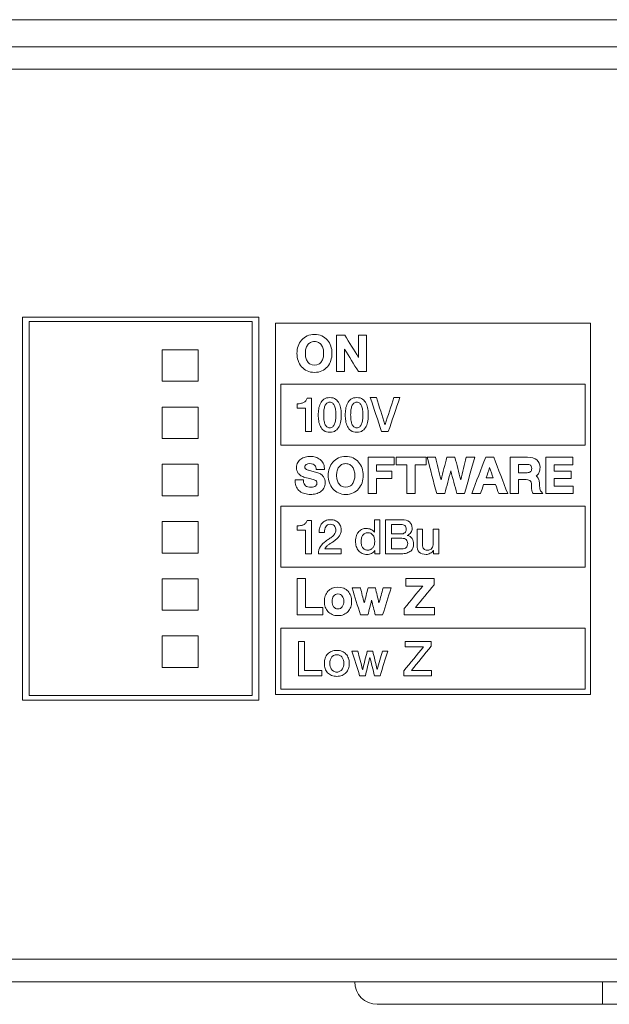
# Model space of a CAD drawing. Header units: millimetres. Extents: x 0 to 2122, y 0 to 1639.
# Tile 49 of 75: x 1767 to 1793, y 778 to 822. Entities that reach past the tile are written whole.
import ezdxf

# ---------------------------------------------------------------- set-up
doc = ezdxf.new("R2010")
doc.units = ezdxf.units.MM
doc.layers.add('1', color=7, linetype='Continuous', true_color=0xffffff)
doc.layers.add('2', color=7, linetype='Continuous', true_color=0xffffff)

msp = doc.modelspace()

# ---------------------------------------------------------------- linework, layer by layer
at = {"layer": '1', "color": 7, "linetype": 'Continuous', "lineweight": 13}
for p, q in [((1957.591, 821.87), (1542.591, 821.87)), ((1957.591, 820.67), (1542.591, 820.67)), ((1957.991, 819.67), (1542.191, 819.67)), ((1766.841, 791.67), (1766.841, 808.67)), ((1766.841, 808.67), (1777.341, 808.67)), ((1767.141, 791.87), (1767.141, 808.47)), ((1767.141, 808.47), (1777.041, 808.47)), ((1777.041, 808.47), (1777.041, 791.87)), ((1777.341, 808.67), (1777.341, 791.67)), ((1773.041, 805.82), (1773.041, 807.22)), ((1773.041, 807.22), (1774.641, 807.22)), ((1774.641, 807.22), (1774.641, 805.82)), ((1774.641, 805.82), (1773.041, 805.82)), ((1773.041, 803.28), (1773.041, 804.68)), ((1773.041, 804.68), (1774.641, 804.68)), ((1774.641, 804.68), (1774.641, 803.28)), ((1774.641, 803.28), (1773.041, 803.28)), ((1773.041, 802.14), (1774.641, 802.14)), ((1773.041, 800.74), (1773.041, 802.14)), ((1774.641, 802.14), (1774.641, 800.74)), ((1774.641, 800.74), (1773.041, 800.74)), ((1773.041, 798.2), (1773.041, 799.6)), ((1773.041, 799.6), (1774.641, 799.6)), ((1774.641, 799.6), (1774.641, 798.2)), ((1774.641, 798.2), (1773.041, 798.2)), ((1773.041, 797.06), (1774.641, 797.06)), ((1773.041, 795.66), (1773.041, 797.06)), ((1774.641, 797.06), (1774.641, 795.66)), ((1774.641, 795.66), (1773.041, 795.66)), ((1773.041, 793.12), (1773.041, 794.52)), ((1773.041, 794.52), (1774.641, 794.52)), ((1774.641, 794.52), (1774.641, 793.12)), ((1774.641, 793.12), (1773.041, 793.12)), ((1777.041, 791.87), (1767.141, 791.87)), ((1777.341, 791.67), (1766.841, 791.67)), ((1957.991, 780.17), (1542.191, 780.17)), ((1542.191, 779.17), (1957.991, 779.17)), ((1792.591, 779.17), (1792.591, 778.17)), ((1792.591, 778.17), (1782.591, 778.17)), ((1957.991, 778.17), (1792.591, 778.17))]:
    msp.add_line(p, q, dxfattribs=at)
msp.add_arc((1782.591, 779.17), 1, 180, 270, dxfattribs=at)
at = {"layer": '2', "color": 7, "linetype": 'Continuous', "lineweight": 13}
for points in [[(1792.052, 808.403), (1787.395, 808.403), (1782.737, 808.403), (1778.08, 808.403)], [(1778.08, 808.403), (1778.08, 802.909), (1778.08, 797.415), (1778.08, 791.922)], [(1792.052, 791.922), (1792.052, 797.415), (1792.052, 802.909), (1792.052, 808.403)], [(1779.479, 807.837), (1779.672, 807.928), (1779.939, 807.928), (1780.132, 807.837)], [(1780.132, 807.837), (1780.228, 807.792), (1780.31, 807.729), (1780.377, 807.652)], [(1780.377, 807.652), (1780.443, 807.575), (1780.495, 807.485), (1780.53, 807.383)], [(1780.786, 807.87), (1780.907, 807.87), (1781.028, 807.87), (1781.148, 807.87)], [(1780.786, 806.252), (1780.786, 806.791), (1780.786, 807.33), (1780.786, 807.87)], [(1781.148, 807.87), (1781.352, 807.54), (1781.556, 807.211), (1781.76, 806.882)], [(1781.76, 806.882), (1781.76, 807.211), (1781.76, 807.54), (1781.76, 807.87)], [(1781.76, 807.87), (1781.879, 807.87), (1781.999, 807.87), (1782.118, 807.87)], [(1782.118, 807.87), (1782.118, 807.33), (1782.118, 806.791), (1782.118, 806.252)], [(1779.498, 807.428), (1779.465, 807.379), (1779.44, 807.322), (1779.424, 807.26)], [(1779.623, 807.542), (1779.571, 807.513), (1779.53, 807.476), (1779.498, 807.428)], [(1780.113, 807.428), (1780.08, 807.476), (1780.04, 807.513), (1779.988, 807.542)], [(1780.187, 807.26), (1780.171, 807.322), (1780.146, 807.379), (1780.113, 807.428)], [(1781.756, 806.252), (1781.552, 806.582), (1781.348, 806.911), (1781.144, 807.241)], [(1781.144, 807.241), (1781.144, 806.911), (1781.144, 806.582), (1781.144, 806.252)], [(1780.53, 806.737), (1780.495, 806.635), (1780.443, 806.545), (1780.377, 806.468)], [(1779.498, 806.694), (1779.53, 806.646), (1779.571, 806.609), (1779.623, 806.58)], [(1779.623, 806.58), (1779.723, 806.524), (1779.887, 806.524), (1779.988, 806.58)], [(1780.377, 806.468), (1780.31, 806.39), (1780.227, 806.328), (1780.131, 806.284)], [(1781.144, 806.252), (1781.025, 806.252), (1780.906, 806.252), (1780.786, 806.252)], [(1782.118, 806.252), (1781.997, 806.252), (1781.877, 806.252), (1781.756, 806.252)], [(1778.312, 802.987), (1778.312, 803.89), (1778.312, 804.792), (1778.312, 805.695)], [(1778.312, 805.695), (1782.815, 805.695), (1787.318, 805.695), (1791.821, 805.695)], [(1791.821, 805.695), (1791.821, 804.792), (1791.821, 803.89), (1791.821, 802.987)], [(1779.474, 805.069), (1779.474, 805.069), (1779.671, 805.069), (1779.671, 805.069)], [(1779.671, 805.069), (1779.671, 805.069), (1779.671, 803.587), (1779.671, 803.587)], [(1782.281, 805.099), (1782.373, 805.099), (1782.465, 805.099), (1782.556, 805.099)], [(1782.785, 803.587), (1782.617, 804.091), (1782.449, 804.595), (1782.281, 805.099)], [(1782.556, 805.099), (1782.683, 804.7), (1782.809, 804.302), (1782.935, 803.903)], [(1782.939, 803.903), (1783.07, 804.302), (1783.2, 804.7), (1783.331, 805.099)], [(1783.595, 805.099), (1783.423, 804.595), (1783.251, 804.091), (1783.079, 803.587)], [(1783.331, 805.099), (1783.419, 805.099), (1783.507, 805.099), (1783.595, 805.099)], [(1779.043, 804.633), (1779.043, 804.633), (1779.043, 804.824), (1779.043, 804.824)], [(1779.407, 804.633), (1779.407, 804.633), (1779.043, 804.633), (1779.043, 804.633)], [(1779.407, 803.587), (1779.407, 803.588), (1779.407, 804.633), (1779.407, 804.633)], [(1782.935, 803.903), (1782.937, 803.903), (1782.938, 803.903), (1782.939, 803.903)], [(1779.671, 803.587), (1779.671, 803.587), (1779.407, 803.587), (1779.407, 803.587)], [(1783.079, 803.587), (1782.981, 803.587), (1782.883, 803.587), (1782.785, 803.587)], [(1791.821, 802.987), (1787.318, 802.987), (1782.815, 802.987), (1778.312, 802.987)], [(1779.059, 802.216), (1779.094, 802.278), (1779.142, 802.331), (1779.201, 802.371)], [(1779.201, 802.371), (1779.257, 802.412), (1779.323, 802.442), (1779.395, 802.461)], [(1779.395, 802.461), (1779.549, 802.502), (1779.71, 802.497), (1779.848, 802.457)], [(1779.848, 802.457), (1779.924, 802.434), (1779.992, 802.4), (1780.05, 802.356)], [(1780.05, 802.356), (1780.109, 802.31), (1780.156, 802.253), (1780.19, 802.187)], [(1780.619, 802.236), (1780.687, 802.313), (1780.769, 802.375), (1780.865, 802.421)], [(1780.865, 802.421), (1781.057, 802.512), (1781.324, 802.512), (1781.517, 802.421)], [(1781.517, 802.421), (1781.613, 802.375), (1781.695, 802.313), (1781.762, 802.236)], [(1782.188, 800.836), (1782.188, 801.375), (1782.188, 801.914), (1782.188, 802.453)], [(1782.188, 802.453), (1782.571, 802.453), (1782.954, 802.453), (1783.337, 802.453)], [(1783.337, 802.453), (1783.337, 802.342), (1783.337, 802.23), (1783.337, 802.119)], [(1783.427, 802.119), (1783.427, 802.23), (1783.427, 802.342), (1783.427, 802.453)], [(1783.427, 802.453), (1783.87, 802.453), (1784.313, 802.453), (1784.756, 802.453)], [(1784.756, 802.453), (1784.756, 802.342), (1784.756, 802.23), (1784.756, 802.119)], [(1785.232, 800.836), (1785.09, 801.375), (1784.949, 801.914), (1784.807, 802.453)], [(1784.807, 802.453), (1784.932, 802.453), (1785.057, 802.453), (1785.182, 802.453)], [(1785.182, 802.453), (1785.262, 802.12), (1785.342, 801.786), (1785.422, 801.453)], [(1785.422, 801.453), (1785.51, 801.786), (1785.598, 802.12), (1785.686, 802.453)], [(1785.686, 802.453), (1785.803, 802.453), (1785.921, 802.453), (1786.038, 802.453)], [(1786.038, 802.453), (1786.124, 802.12), (1786.211, 801.786), (1786.297, 801.453)], [(1786.297, 801.453), (1786.378, 801.786), (1786.46, 802.12), (1786.542, 802.453)], [(1786.918, 802.453), (1786.769, 801.914), (1786.62, 801.375), (1786.471, 800.836)], [(1786.542, 802.453), (1786.667, 802.453), (1786.792, 802.453), (1786.918, 802.453)], [(1786.787, 800.836), (1786.994, 801.375), (1787.2, 801.914), (1787.407, 802.453)], [(1787.407, 802.453), (1787.525, 802.453), (1787.643, 802.453), (1787.761, 802.453)], [(1787.761, 802.453), (1787.969, 801.914), (1788.177, 801.375), (1788.384, 800.836)], [(1788.491, 800.836), (1788.491, 800.836), (1788.491, 802.453), (1788.491, 802.453)], [(1788.491, 802.453), (1788.491, 802.453), (1789.266, 802.453), (1789.266, 802.453)], [(1789.266, 802.453), (1789.445, 802.453), (1789.582, 802.413), (1789.675, 802.332)], [(1790.074, 800.836), (1790.074, 801.375), (1790.074, 801.914), (1790.074, 802.453)], [(1790.074, 802.453), (1790.472, 802.453), (1790.87, 802.453), (1791.268, 802.453)], [(1791.268, 802.453), (1791.268, 802.342), (1791.268, 802.23), (1791.268, 802.119)], [(1779.004, 801.992), (1779.004, 802.077), (1779.023, 802.152), (1779.059, 802.216)], [(1779.022, 801.861), (1779.01, 801.904), (1779.004, 801.948), (1779.004, 801.992)], [(1779.392, 802.089), (1779.381, 802.072), (1779.375, 802.051), (1779.375, 802.024)], [(1779.375, 802.024), (1779.375, 801.985), (1779.385, 801.957), (1779.407, 801.937)], [(1779.441, 802.133), (1779.421, 802.122), (1779.405, 802.108), (1779.392, 802.089)], [(1779.407, 801.937), (1779.434, 801.912), (1779.471, 801.893), (1779.517, 801.88)], [(1779.514, 802.159), (1779.487, 802.153), (1779.462, 802.145), (1779.441, 802.133)], [(1779.796, 802.116), (1779.729, 802.162), (1779.625, 802.181), (1779.514, 802.159)], [(1779.873, 801.95), (1779.866, 802.031), (1779.842, 802.085), (1779.796, 802.116)], [(1779.876, 801.901), (1779.876, 801.901), (1779.873, 801.95), (1779.873, 801.95)], [(1780.243, 801.901), (1780.243, 801.901), (1779.876, 801.901), (1779.876, 801.901)], [(1780.414, 801.644), (1780.414, 801.758), (1780.432, 801.866), (1780.467, 801.967)], [(1780.467, 801.967), (1780.502, 802.068), (1780.553, 802.159), (1780.619, 802.236)], [(1780.883, 802.012), (1780.851, 801.963), (1780.826, 801.906), (1780.81, 801.843)], [(1781.008, 802.126), (1780.957, 802.097), (1780.916, 802.06), (1780.883, 802.012)], [(1781.498, 802.012), (1781.466, 802.06), (1781.425, 802.097), (1781.374, 802.126)], [(1781.572, 801.843), (1781.557, 801.906), (1781.532, 801.963), (1781.498, 802.012)], [(1781.762, 802.236), (1781.829, 802.159), (1781.88, 802.068), (1781.915, 801.967)], [(1783.337, 802.119), (1783.078, 802.119), (1782.818, 802.119), (1782.558, 802.119)], [(1782.558, 802.119), (1782.558, 802.022), (1782.558, 801.926), (1782.558, 801.829)], [(1783.905, 802.119), (1783.745, 802.119), (1783.586, 802.119), (1783.427, 802.119)], [(1783.905, 800.836), (1783.905, 801.264), (1783.905, 801.691), (1783.905, 802.119)], [(1784.756, 802.119), (1784.596, 802.119), (1784.435, 802.119), (1784.275, 802.119)], [(1784.275, 802.119), (1784.275, 801.691), (1784.275, 801.264), (1784.275, 800.836)], [(1787.582, 801.989), (1787.53, 801.84), (1787.477, 801.692), (1787.425, 801.543)], [(1787.737, 801.543), (1787.686, 801.692), (1787.634, 801.84), (1787.582, 801.989)], [(1788.861, 802.132), (1788.861, 802.132), (1788.861, 801.765), (1788.861, 801.765)], [(1789.432, 802.049), (1789.421, 802.071), (1789.408, 802.087), (1789.391, 802.098)], [(1791.268, 802.119), (1790.993, 802.119), (1790.719, 802.119), (1790.444, 802.119)], [(1790.444, 802.119), (1790.444, 802.022), (1790.444, 801.926), (1790.444, 801.829)], [(1779.085, 801.736), (1779.056, 801.774), (1779.035, 801.817), (1779.022, 801.861)], [(1779.201, 801.631), (1779.153, 801.662), (1779.114, 801.697), (1779.085, 801.736)], [(1779.378, 801.558), (1779.309, 801.576), (1779.249, 801.6), (1779.201, 801.631)], [(1779.643, 801.489), (1779.571, 801.506), (1779.483, 801.529), (1779.378, 801.558)], [(1779.517, 801.88), (1779.521, 801.879), (1779.543, 801.873), (1779.583, 801.862)], [(1779.583, 801.862), (1779.583, 801.862), (1779.853, 801.79), (1779.853, 801.79)], [(1779.824, 801.434), (1779.774, 801.453), (1779.713, 801.471), (1779.643, 801.489)], [(1779.853, 801.79), (1779.899, 801.778), (1779.932, 801.769), (1779.953, 801.763)], [(1779.953, 801.763), (1780.008, 801.746), (1780.057, 801.722), (1780.098, 801.692)], [(1780.098, 801.692), (1780.139, 801.662), (1780.175, 801.627), (1780.202, 801.588)], [(1780.202, 801.588), (1780.23, 801.548), (1780.251, 801.506), (1780.265, 801.461)], [(1780.467, 801.321), (1780.432, 801.421), (1780.414, 801.53), (1780.414, 801.644)], [(1782.558, 801.829), (1782.786, 801.829), (1783.014, 801.829), (1783.242, 801.829)], [(1783.242, 801.507), (1783.014, 801.507), (1782.786, 801.507), (1782.558, 801.507)], [(1782.558, 801.507), (1782.558, 801.284), (1782.558, 801.06), (1782.558, 800.836)], [(1783.242, 801.829), (1783.242, 801.722), (1783.242, 801.614), (1783.242, 801.507)], [(1785.857, 801.847), (1785.767, 801.51), (1785.677, 801.173), (1785.587, 800.836)], [(1786.126, 800.836), (1786.036, 801.173), (1785.947, 801.51), (1785.857, 801.847)], [(1787.425, 801.543), (1787.529, 801.543), (1787.633, 801.543), (1787.737, 801.543)], [(1788.861, 801.765), (1788.861, 801.765), (1789.242, 801.765), (1789.242, 801.765)], [(1788.861, 801.459), (1788.861, 801.458), (1788.861, 800.836), (1788.861, 800.836)], [(1789.242, 801.765), (1789.313, 801.765), (1789.366, 801.781), (1789.399, 801.811)], [(1789.698, 801.662), (1789.68, 801.644), (1789.662, 801.628), (1789.644, 801.615)], [(1789.644, 801.615), (1789.664, 801.602), (1789.683, 801.586), (1789.701, 801.567)], [(1789.782, 801.791), (1789.759, 801.739), (1789.73, 801.695), (1789.698, 801.662)], [(1789.701, 801.567), (1789.728, 801.538), (1789.75, 801.499), (1789.767, 801.454)], [(1790.444, 801.829), (1790.698, 801.829), (1790.953, 801.829), (1791.207, 801.829)], [(1791.207, 801.507), (1790.953, 801.507), (1790.698, 801.507), (1790.444, 801.507)], [(1790.444, 801.507), (1790.444, 801.395), (1790.444, 801.283), (1790.444, 801.171)], [(1791.207, 801.829), (1791.207, 801.722), (1791.207, 801.614), (1791.207, 801.507)], [(1778.948, 801.392), (1778.948, 801.392), (1778.947, 801.446), (1778.947, 801.446)], [(1778.947, 801.446), (1778.947, 801.446), (1779.318, 801.446), (1779.318, 801.446)], [(1779.006, 801.127), (1778.969, 801.202), (1778.949, 801.291), (1778.948, 801.392)], [(1779.156, 800.94), (1779.094, 800.989), (1779.043, 801.051), (1779.006, 801.127)], [(1779.318, 801.446), (1779.318, 801.446), (1779.318, 801.393), (1779.318, 801.393)], [(1779.318, 801.393), (1779.318, 801.343), (1779.326, 801.301), (1779.342, 801.268)], [(1779.342, 801.268), (1779.358, 801.234), (1779.381, 801.208), (1779.408, 801.187)], [(1779.408, 801.187), (1779.438, 801.165), (1779.473, 801.148), (1779.512, 801.138)], [(1779.512, 801.138), (1779.597, 801.116), (1779.711, 801.116), (1779.78, 801.139)], [(1779.78, 801.139), (1779.814, 801.151), (1779.842, 801.165), (1779.862, 801.182)], [(1779.89, 801.389), (1779.869, 801.411), (1779.848, 801.425), (1779.824, 801.434)], [(1779.862, 801.182), (1779.881, 801.197), (1779.894, 801.214), (1779.902, 801.234)], [(1780.226, 801.084), (1780.188, 801.017), (1780.136, 800.961), (1780.073, 800.919)], [(1780.62, 801.051), (1780.553, 801.129), (1780.502, 801.219), (1780.467, 801.321)], [(1780.865, 800.868), (1780.769, 800.912), (1780.687, 800.974), (1780.62, 801.051)], [(1780.81, 801.446), (1780.826, 801.383), (1780.851, 801.327), (1780.883, 801.278)], [(1780.883, 801.278), (1780.916, 801.23), (1780.957, 801.193), (1781.008, 801.164)], [(1781.008, 801.164), (1781.109, 801.108), (1781.273, 801.108), (1781.374, 801.164)], [(1781.374, 801.164), (1781.425, 801.193), (1781.466, 801.23), (1781.498, 801.278)], [(1781.498, 801.278), (1781.532, 801.327), (1781.556, 801.383), (1781.572, 801.446)], [(1781.762, 801.051), (1781.695, 800.974), (1781.613, 800.912), (1781.517, 800.868)], [(1781.915, 801.321), (1781.88, 801.219), (1781.829, 801.129), (1781.762, 801.051)], [(1787.316, 801.236), (1787.269, 801.103), (1787.221, 800.97), (1787.174, 800.836)], [(1787.844, 801.236), (1787.668, 801.236), (1787.492, 801.236), (1787.316, 801.236)], [(1787.986, 800.836), (1787.939, 800.97), (1787.892, 801.103), (1787.844, 801.236)], [(1789.396, 801.385), (1789.379, 801.409), (1789.357, 801.427), (1789.327, 801.439)], [(1789.434, 801.281), (1789.427, 801.324), (1789.414, 801.359), (1789.396, 801.385)], [(1789.812, 801.054), (1789.826, 800.976), (1789.847, 800.941), (1789.862, 800.925)], [(1790.444, 801.171), (1790.724, 801.171), (1791.003, 801.171), (1791.283, 801.171)], [(1791.283, 801.171), (1791.283, 801.059), (1791.283, 800.948), (1791.283, 800.836)], [(1779.373, 800.834), (1779.291, 800.857), (1779.218, 800.893), (1779.156, 800.94)], [(1780.073, 800.919), (1780.012, 800.878), (1779.941, 800.847), (1779.864, 800.828)], [(1782.558, 800.836), (1782.435, 800.836), (1782.311, 800.836), (1782.188, 800.836)], [(1784.275, 800.836), (1784.152, 800.836), (1784.028, 800.836), (1783.905, 800.836)], [(1785.587, 800.836), (1785.469, 800.836), (1785.351, 800.836), (1785.232, 800.836)], [(1786.471, 800.836), (1786.356, 800.836), (1786.241, 800.836), (1786.126, 800.836)], [(1787.174, 800.836), (1787.045, 800.836), (1786.916, 800.836), (1786.787, 800.836)], [(1788.384, 800.836), (1788.251, 800.836), (1788.119, 800.836), (1787.986, 800.836)], [(1788.861, 800.836), (1788.861, 800.836), (1788.491, 800.836), (1788.491, 800.836)], [(1789.494, 800.862), (1789.47, 800.9), (1789.455, 800.945), (1789.451, 800.992)], [(1789.509, 800.836), (1789.509, 800.836), (1789.494, 800.862), (1789.494, 800.862)], [(1789.942, 800.836), (1789.942, 800.836), (1789.509, 800.836), (1789.509, 800.836)], [(1789.862, 800.925), (1789.862, 800.925), (1789.942, 800.836), (1789.942, 800.836)], [(1791.283, 800.836), (1790.88, 800.836), (1790.477, 800.836), (1790.074, 800.836)], [(1778.312, 797.572), (1778.312, 798.475), (1778.312, 799.377), (1778.312, 800.28)], [(1778.312, 800.28), (1782.815, 800.28), (1787.318, 800.28), (1791.821, 800.28)], [(1791.821, 800.28), (1791.821, 799.377), (1791.821, 798.475), (1791.821, 797.572)], [(1779.043, 799.211), (1779.043, 799.211), (1779.043, 799.402), (1779.043, 799.402)], [(1779.321, 799.457), (1779.36, 799.476), (1779.393, 799.502), (1779.42, 799.533)], [(1779.42, 799.533), (1779.448, 799.564), (1779.466, 799.602), (1779.474, 799.647)], [(1779.474, 799.647), (1779.474, 799.647), (1779.671, 799.647), (1779.671, 799.647)], [(1779.671, 799.647), (1779.671, 799.647), (1779.671, 798.166), (1779.671, 798.166)], [(1780.006, 799.105), (1780.006, 799.187), (1780.017, 799.263), (1780.038, 799.333)], [(1780.038, 799.333), (1780.06, 799.403), (1780.093, 799.463), (1780.137, 799.514)], [(1780.704, 799.384), (1780.686, 799.41), (1780.66, 799.431), (1780.628, 799.449)], [(1780.741, 799.299), (1780.735, 799.329), (1780.722, 799.358), (1780.704, 799.384)], [(1780.751, 799.213), (1780.751, 799.24), (1780.748, 799.269), (1780.741, 799.299)], [(1780.889, 799.52), (1780.927, 799.475), (1780.953, 799.426), (1780.969, 799.373)], [(1782.472, 799.118), (1782.472, 799.118), (1782.472, 799.677), (1782.472, 799.677)], [(1782.472, 799.677), (1782.472, 799.677), (1782.713, 799.677), (1782.713, 799.677)], [(1782.713, 799.677), (1782.713, 799.677), (1782.713, 798.166), (1782.713, 798.166)], [(1782.956, 798.166), (1782.956, 798.166), (1782.956, 799.677), (1782.956, 799.677)], [(1783.221, 799.461), (1783.221, 799.461), (1783.221, 799.044), (1783.221, 799.044)], [(1779.407, 799.211), (1779.407, 799.211), (1779.043, 799.211), (1779.043, 799.211)], [(1779.407, 798.166), (1779.407, 798.166), (1779.407, 799.211), (1779.407, 799.211)], [(1780.247, 799.105), (1780.247, 799.105), (1780.006, 799.105), (1780.006, 799.105)], [(1780.263, 799.252), (1780.254, 799.206), (1780.248, 799.158), (1780.247, 799.105)], [(1780.89, 798.929), (1780.859, 798.888), (1780.824, 798.851), (1780.785, 798.818)], [(1780.964, 799.061), (1780.946, 799.013), (1780.921, 798.969), (1780.89, 798.929)], [(1781.669, 798.976), (1781.696, 799.048), (1781.732, 799.108), (1781.776, 799.154)], [(1782.467, 799.118), (1782.467, 799.118), (1782.472, 799.118), (1782.472, 799.118)], [(1783.221, 798.854), (1783.221, 798.854), (1783.221, 798.381), (1783.221, 798.381)], [(1784.083, 799.107), (1784.046, 799.052), (1783.993, 799.01), (1783.924, 798.981)], [(1783.924, 798.981), (1783.924, 798.981), (1783.924, 798.976), (1783.924, 798.976)], [(1783.924, 798.976), (1784.017, 798.956), (1784.087, 798.913), (1784.135, 798.844)], [(1784.36, 799.26), (1784.36, 799.26), (1784.601, 799.26), (1784.601, 799.26)], [(1784.601, 799.26), (1784.601, 799.26), (1784.601, 798.589), (1784.601, 798.589)], [(1785.079, 799.26), (1785.079, 799.26), (1785.321, 799.26), (1785.321, 799.26)], [(1785.321, 799.26), (1785.321, 799.26), (1785.321, 798.166), (1785.321, 798.166)], [(1779.978, 798.166), (1779.98, 798.288), (1780.009, 798.395), (1780.067, 798.487)], [(1780.067, 798.487), (1780.125, 798.579), (1780.204, 798.659), (1780.304, 798.726)], [(1780.304, 798.726), (1780.352, 798.762), (1780.402, 798.796), (1780.454, 798.829)], [(1781.87, 798.701), (1781.87, 798.655), (1781.876, 798.608), (1781.888, 798.564)], [(1781.888, 798.564), (1781.9, 798.518), (1781.919, 798.478), (1781.943, 798.443)], [(1781.943, 798.443), (1781.968, 798.408), (1782, 798.379), (1782.038, 798.358)], [(1782.407, 798.449), (1782.432, 798.486), (1782.45, 798.527), (1782.462, 798.573)], [(1784.601, 798.589), (1784.601, 798.493), (1784.619, 798.425), (1784.656, 798.386)], [(1779.671, 798.166), (1779.671, 798.166), (1779.407, 798.166), (1779.407, 798.166)], [(1780.99, 798.166), (1780.99, 798.166), (1779.978, 798.166), (1779.978, 798.166)], [(1780.268, 798.381), (1780.268, 798.381), (1780.99, 798.381), (1780.99, 798.381)], [(1780.99, 798.381), (1780.99, 798.381), (1780.99, 798.166), (1780.99, 798.166)], [(1782.48, 798.314), (1782.448, 798.25), (1782.4, 798.204), (1782.338, 798.177)], [(1782.484, 798.314), (1782.484, 798.314), (1782.48, 798.314), (1782.48, 798.314)], [(1782.484, 798.166), (1782.484, 798.166), (1782.484, 798.314), (1782.484, 798.314)], [(1782.713, 798.166), (1782.713, 798.166), (1782.484, 798.166), (1782.484, 798.166)], [(1785.084, 798.318), (1785.084, 798.318), (1785.079, 798.318), (1785.079, 798.318)], [(1785.084, 798.166), (1785.084, 798.166), (1785.084, 798.318), (1785.084, 798.318)], [(1785.321, 798.166), (1785.321, 798.166), (1785.084, 798.166), (1785.084, 798.166)], [(1791.821, 797.572), (1787.318, 797.572), (1782.815, 797.572), (1778.312, 797.572)], [(1779.038, 795.451), (1779.038, 795.99), (1779.038, 796.529), (1779.038, 797.068)], [(1779.038, 797.068), (1779.162, 797.068), (1779.285, 797.068), (1779.409, 797.068)], [(1779.409, 797.068), (1779.409, 796.64), (1779.409, 796.213), (1779.409, 795.785)], [(1780.593, 796.633), (1780.742, 796.696), (1780.953, 796.696), (1781.102, 796.633)], [(1783.803, 795.753), (1784.073, 796.08), (1784.342, 796.407), (1784.612, 796.734)], [(1783.858, 796.734), (1783.858, 796.845), (1783.858, 796.956), (1783.858, 797.068)], [(1783.858, 797.068), (1784.277, 797.068), (1784.695, 797.068), (1785.114, 797.068)], [(1784.612, 796.734), (1784.361, 796.734), (1784.11, 796.734), (1783.858, 796.734)], [(1785.114, 796.795), (1784.839, 796.458), (1784.565, 796.122), (1784.291, 795.785)], [(1785.114, 797.068), (1785.114, 796.977), (1785.114, 796.886), (1785.114, 796.795)], [(1780.242, 796.051), (1780.242, 796.14), (1780.256, 796.224), (1780.282, 796.3)], [(1780.282, 796.3), (1780.309, 796.377), (1780.349, 796.445), (1780.401, 796.501)], [(1780.401, 796.501), (1780.453, 796.557), (1780.518, 796.601), (1780.593, 796.633)], [(1780.654, 796.285), (1780.632, 796.254), (1780.616, 796.219), (1780.606, 796.178)], [(1780.734, 796.357), (1780.701, 796.338), (1780.675, 796.315), (1780.654, 796.285)], [(1781.041, 796.285), (1781.02, 796.315), (1780.994, 796.338), (1780.961, 796.357)], [(1781.089, 796.178), (1781.079, 796.219), (1781.063, 796.254), (1781.041, 796.285)], [(1781.102, 796.633), (1781.177, 796.601), (1781.241, 796.557), (1781.294, 796.501)], [(1781.294, 796.501), (1781.346, 796.445), (1781.386, 796.377), (1781.413, 796.3)], [(1781.473, 796.651), (1781.596, 796.651), (1781.719, 796.651), (1781.842, 796.651)], [(1781.844, 795.451), (1781.721, 795.851), (1781.597, 796.251), (1781.473, 796.651)], [(1781.842, 796.651), (1781.9, 796.429), (1781.958, 796.208), (1782.016, 795.986)], [(1782.016, 795.986), (1782.072, 796.208), (1782.127, 796.429), (1782.183, 796.651)], [(1782.183, 796.651), (1782.291, 796.651), (1782.399, 796.651), (1782.507, 796.651)], [(1782.507, 796.651), (1782.561, 796.428), (1782.615, 796.206), (1782.669, 795.984)], [(1782.669, 795.984), (1782.73, 796.206), (1782.792, 796.428), (1782.853, 796.651)], [(1783.206, 796.651), (1783.081, 796.251), (1782.956, 795.851), (1782.83, 795.451)], [(1782.853, 796.651), (1782.971, 796.651), (1783.089, 796.651), (1783.206, 796.651)], [(1779.409, 795.785), (1779.665, 795.785), (1779.921, 795.785), (1780.177, 795.785)], [(1780.177, 795.785), (1780.177, 795.674), (1780.177, 795.562), (1780.177, 795.451)], [(1780.282, 795.801), (1780.256, 795.878), (1780.242, 795.962), (1780.242, 796.051)], [(1780.401, 795.601), (1780.349, 795.657), (1780.309, 795.724), (1780.282, 795.801)], [(1780.606, 795.924), (1780.616, 795.885), (1780.632, 795.849), (1780.654, 795.817)], [(1780.654, 795.817), (1780.675, 795.787), (1780.701, 795.763), (1780.734, 795.744)], [(1780.961, 795.744), (1780.994, 795.763), (1781.02, 795.787), (1781.041, 795.818)], [(1781.041, 795.818), (1781.063, 795.849), (1781.079, 795.885), (1781.089, 795.924)], [(1782.34, 796.105), (1782.286, 795.887), (1782.233, 795.669), (1782.179, 795.451)], [(1782.503, 795.451), (1782.448, 795.669), (1782.394, 795.887), (1782.34, 796.105)], [(1784.291, 795.785), (1784.572, 795.785), (1784.854, 795.785), (1785.135, 795.785)], [(1785.135, 795.785), (1785.135, 795.674), (1785.135, 795.562), (1785.135, 795.451)], [(1780.177, 795.451), (1779.798, 795.451), (1779.418, 795.451), (1779.038, 795.451)], [(1780.734, 795.744), (1780.797, 795.708), (1780.898, 795.708), (1780.961, 795.744)], [(1782.179, 795.451), (1782.068, 795.451), (1781.956, 795.451), (1781.844, 795.451)], [(1782.83, 795.451), (1782.721, 795.451), (1782.612, 795.451), (1782.503, 795.451)], [(1783.791, 795.739), (1783.795, 795.744), (1783.799, 795.748), (1783.803, 795.753)], [(1783.791, 795.451), (1783.791, 795.547), (1783.791, 795.643), (1783.791, 795.739)], [(1785.135, 795.451), (1784.687, 795.451), (1784.239, 795.451), (1783.791, 795.451)], [(1778.312, 792.158), (1778.312, 793.06), (1778.312, 793.962), (1778.312, 794.865)], [(1778.312, 794.865), (1782.815, 794.865), (1787.318, 794.865), (1791.821, 794.865)], [(1791.821, 794.865), (1791.821, 793.962), (1791.821, 793.06), (1791.821, 792.158)], [(1779.091, 794.266), (1779.179, 794.266), (1779.268, 794.266), (1779.356, 794.266)], [(1779.091, 792.754), (1779.091, 793.258), (1779.091, 793.762), (1779.091, 794.266)], [(1779.356, 794.266), (1779.356, 793.838), (1779.356, 793.411), (1779.356, 792.983)], [(1783.769, 792.97), (1784.063, 793.326), (1784.356, 793.682), (1784.65, 794.037)], [(1783.837, 794.266), (1784.22, 794.266), (1784.603, 794.266), (1784.986, 794.266)], [(1783.837, 794.037), (1783.837, 794.113), (1783.837, 794.19), (1783.837, 794.266)], [(1784.65, 794.037), (1784.379, 794.037), (1784.108, 794.037), (1783.837, 794.037)], [(1784.986, 794.065), (1784.693, 793.704), (1784.399, 793.344), (1784.106, 792.983)], [(1784.986, 794.266), (1784.986, 794.199), (1784.986, 794.132), (1784.986, 794.065)], [(1781.47, 793.849), (1781.556, 793.849), (1781.641, 793.849), (1781.726, 793.849)], [(1781.809, 792.754), (1781.696, 793.119), (1781.583, 793.484), (1781.47, 793.849)], [(1781.726, 793.849), (1781.798, 793.576), (1781.869, 793.304), (1781.94, 793.032)], [(1781.945, 793.032), (1782.013, 793.304), (1782.081, 793.576), (1782.15, 793.849)], [(1782.15, 793.849), (1782.23, 793.849), (1782.311, 793.849), (1782.391, 793.849)], [(1782.391, 793.849), (1782.457, 793.576), (1782.523, 793.304), (1782.589, 793.032)], [(1782.594, 793.032), (1782.669, 793.304), (1782.744, 793.576), (1782.819, 793.849)], [(1783.06, 793.849), (1782.946, 793.484), (1782.831, 793.119), (1782.717, 792.754)], [(1782.819, 793.849), (1782.899, 793.849), (1782.98, 793.849), (1783.06, 793.849)], [(1782.263, 793.567), (1782.196, 793.296), (1782.13, 793.025), (1782.063, 792.754)], [(1782.267, 793.567), (1782.266, 793.567), (1782.264, 793.567), (1782.263, 793.567)], [(1782.469, 792.754), (1782.402, 793.025), (1782.335, 793.296), (1782.267, 793.567)], [(1780.124, 792.754), (1779.78, 792.754), (1779.436, 792.754), (1779.091, 792.754)], [(1779.356, 792.983), (1779.612, 792.983), (1779.868, 792.983), (1780.124, 792.983)], [(1780.124, 792.983), (1780.124, 792.907), (1780.124, 792.831), (1780.124, 792.754)], [(1782.063, 792.754), (1781.978, 792.754), (1781.894, 792.754), (1781.809, 792.754)], [(1781.94, 793.032), (1781.942, 793.032), (1781.943, 793.032), (1781.945, 793.032)], [(1782.717, 792.754), (1782.635, 792.754), (1782.552, 792.754), (1782.469, 792.754)], [(1782.589, 793.032), (1782.591, 793.032), (1782.592, 793.032), (1782.594, 793.032)], [(1783.769, 792.754), (1783.769, 792.826), (1783.769, 792.898), (1783.769, 792.97)], [(1785.007, 792.754), (1784.595, 792.754), (1784.182, 792.754), (1783.769, 792.754)], [(1784.106, 792.983), (1784.406, 792.983), (1784.707, 792.983), (1785.007, 792.983)], [(1785.007, 792.983), (1785.007, 792.907), (1785.007, 792.831), (1785.007, 792.754)], [(1778.08, 791.922), (1782.737, 791.922), (1787.395, 791.922), (1792.052, 791.922)], [(1791.821, 792.158), (1787.318, 792.158), (1782.815, 792.158), (1778.312, 792.158)]]:
    msp.add_open_spline(points, degree=3, dxfattribs=at)
for points, knots in [([(1779.081, 807.383), (1779.116, 807.485), (1779.168, 807.575), (1779.301, 807.729), (1779.383, 807.792), (1779.479, 807.837)], [0, 0, 0, 0, 0.0666667, 0.0666667, 0.1333333, 0.1333333, 0.1333333, 0.1333333]), ([(1779.988, 807.542), (1779.938, 807.57), (1779.877, 807.584), (1779.734, 807.584), (1779.673, 807.57), (1779.623, 807.542)], [0.4666667, 0.4666667, 0.4666667, 0.4666667, 0.5333333, 0.5333333, 0.6, 0.6, 0.6, 0.6]), ([(1779.081, 806.737), (1779.046, 806.838), (1779.028, 806.947), (1779.028, 807.174), (1779.046, 807.282), (1779.081, 807.383)], [0.8666667, 0.8666667, 0.8666667, 0.8666667, 0.9333333, 0.9333333, 1, 1, 1, 1]), ([(1779.424, 807.26), (1779.407, 807.195), (1779.399, 807.128), (1779.399, 806.994), (1779.407, 806.927), (1779.44, 806.8), (1779.465, 806.743), (1779.498, 806.694)], [0.7333333, 0.7333333, 0.7333333, 0.7333333, 0.8, 0.8, 0.8666667, 0.8666667, 0.9333333, 0.9333333, 0.9333333, 0.9333333]), ([(1779.988, 806.58), (1780.04, 806.609), (1780.08, 806.646), (1780.146, 806.743), (1780.171, 806.8), (1780.204, 806.927), (1780.212, 806.994), (1780.212, 807.128), (1780.204, 807.195), (1780.187, 807.26)], [0.0666667, 0.0666667, 0.0666667, 0.0666667, 0.1333333, 0.1333333, 0.2, 0.2, 0.2666667, 0.2666667, 0.3333333, 0.3333333, 0.3333333, 0.3333333]), ([(1780.53, 807.383), (1780.564, 807.282), (1780.582, 807.174), (1780.582, 806.947), (1780.564, 806.838), (1780.53, 806.737)], [0.3333333, 0.3333333, 0.3333333, 0.3333333, 0.4, 0.4, 0.4666667, 0.4666667, 0.4666667, 0.4666667]), ([(1779.479, 806.284), (1779.383, 806.328), (1779.301, 806.39), (1779.168, 806.545), (1779.116, 806.635), (1779.081, 806.737)], [0.7333333, 0.7333333, 0.7333333, 0.7333333, 0.8, 0.8, 0.8666667, 0.8666667, 0.8666667, 0.8666667]), ([(1780.131, 806.284), (1780.035, 806.239), (1779.925, 806.216), (1779.685, 806.216), (1779.576, 806.239), (1779.479, 806.284)], [0.6, 0.6, 0.6, 0.6, 0.6666667, 0.6666667, 0.7333333, 0.7333333, 0.7333333, 0.7333333]), ([(1779.043, 804.824), (1779.093, 804.824), (1779.143, 804.828), (1779.239, 804.845), (1779.282, 804.859), (1779.36, 804.898), (1779.393, 804.924), (1779.448, 804.986), (1779.466, 805.024), (1779.474, 805.069)], [0, 0, 0, 0, 0.1, 0.1, 0.2, 0.2, 0.3, 0.3, 0.4, 0.4, 0.4, 0.4]), ([(1780.484, 805.099), (1780.59, 805.099), (1780.676, 805.074), (1780.81, 804.977), (1780.863, 804.915), (1780.937, 804.764), (1780.963, 804.681), (1780.99, 804.501), (1780.996, 804.413), (1780.996, 804.244), (1780.99, 804.156), (1780.963, 803.976), (1780.937, 803.893), (1780.863, 803.742), (1780.81, 803.68), (1780.676, 803.582), (1780.59, 803.558), (1780.378, 803.558), (1780.292, 803.582), (1780.158, 803.68), (1780.105, 803.742), (1780.031, 803.893), (1780.005, 803.976), (1779.978, 804.156), (1779.972, 804.244), (1779.972, 804.413), (1779.978, 804.501), (1780.005, 804.681), (1780.031, 804.764), (1780.105, 804.915), (1780.158, 804.977), (1780.292, 805.074), (1780.378, 805.099), (1780.484, 805.099)], [0, 0, 0, 0, 0.0625, 0.0625, 0.125, 0.125, 0.1875, 0.1875, 0.25, 0.25, 0.3125, 0.3125, 0.375, 0.375, 0.4375, 0.4375, 0.5, 0.5, 0.5625, 0.5625, 0.625, 0.625, 0.6875, 0.6875, 0.75, 0.75, 0.8125, 0.8125, 0.875, 0.875, 0.9375, 0.9375, 1, 1, 1, 1]), ([(1781.682, 805.099), (1781.788, 805.099), (1781.874, 805.074), (1782.008, 804.977), (1782.061, 804.915), (1782.135, 804.764), (1782.161, 804.681), (1782.188, 804.501), (1782.194, 804.413), (1782.194, 804.244), (1782.188, 804.156), (1782.161, 803.976), (1782.135, 803.893), (1782.061, 803.742), (1782.008, 803.68), (1781.874, 803.582), (1781.788, 803.558), (1781.576, 803.558), (1781.49, 803.582), (1781.356, 803.68), (1781.303, 803.742), (1781.229, 803.893), (1781.203, 803.976), (1781.177, 804.156), (1781.17, 804.244), (1781.17, 804.413), (1781.177, 804.501), (1781.203, 804.681), (1781.229, 804.764), (1781.303, 804.915), (1781.356, 804.977), (1781.49, 805.074), (1781.576, 805.099), (1781.682, 805.099)], [0, 0, 0, 0, 0.0625, 0.0625, 0.125, 0.125, 0.1875, 0.1875, 0.25, 0.25, 0.3125, 0.3125, 0.375, 0.375, 0.4375, 0.4375, 0.5, 0.5, 0.5625, 0.5625, 0.625, 0.625, 0.6875, 0.6875, 0.75, 0.75, 0.8125, 0.8125, 0.875, 0.875, 0.9375, 0.9375, 1, 1, 1, 1]), ([(1780.483, 803.759), (1780.536, 803.759), (1780.58, 803.774), (1780.651, 803.835), (1780.678, 803.876), (1780.719, 803.979), (1780.734, 804.039), (1780.751, 804.177), (1780.755, 804.251), (1780.755, 804.406), (1780.751, 804.479), (1780.734, 804.616), (1780.719, 804.676), (1780.678, 804.781), (1780.651, 804.822), (1780.58, 804.883), (1780.536, 804.898), (1780.43, 804.898), (1780.386, 804.883), (1780.317, 804.822), (1780.29, 804.781), (1780.249, 804.676), (1780.234, 804.616), (1780.217, 804.479), (1780.213, 804.406), (1780.213, 804.251), (1780.217, 804.177), (1780.234, 804.039), (1780.249, 803.979), (1780.29, 803.876), (1780.317, 803.835), (1780.386, 803.774), (1780.43, 803.759), (1780.483, 803.759)], [0, 0, 0, 0, 0.0625, 0.0625, 0.125, 0.125, 0.1875, 0.1875, 0.25, 0.25, 0.3125, 0.3125, 0.375, 0.375, 0.4375, 0.4375, 0.5, 0.5, 0.5625, 0.5625, 0.625, 0.625, 0.6875, 0.6875, 0.75, 0.75, 0.8125, 0.8125, 0.875, 0.875, 0.9375, 0.9375, 1, 1, 1, 1]), ([(1781.681, 803.759), (1781.734, 803.759), (1781.778, 803.774), (1781.849, 803.835), (1781.876, 803.876), (1781.917, 803.979), (1781.932, 804.039), (1781.949, 804.177), (1781.953, 804.251), (1781.953, 804.406), (1781.949, 804.479), (1781.932, 804.616), (1781.917, 804.676), (1781.876, 804.781), (1781.849, 804.822), (1781.778, 804.883), (1781.734, 804.898), (1781.628, 804.898), (1781.584, 804.883), (1781.515, 804.822), (1781.488, 804.781), (1781.447, 804.676), (1781.432, 804.616), (1781.415, 804.479), (1781.411, 804.406), (1781.411, 804.251), (1781.415, 804.177), (1781.432, 804.039), (1781.447, 803.979), (1781.488, 803.876), (1781.515, 803.835), (1781.584, 803.774), (1781.628, 803.759), (1781.681, 803.759)], [0, 0, 0, 0, 0.0625, 0.0625, 0.125, 0.125, 0.1875, 0.1875, 0.25, 0.25, 0.3125, 0.3125, 0.375, 0.375, 0.4375, 0.4375, 0.5, 0.5, 0.5625, 0.5625, 0.625, 0.625, 0.6875, 0.6875, 0.75, 0.75, 0.8125, 0.8125, 0.875, 0.875, 0.9375, 0.9375, 1, 1, 1, 1]), ([(1789.675, 802.332), (1789.77, 802.25), (1789.818, 802.136), (1789.818, 801.992), (1789.818, 801.913), (1789.806, 801.845), (1789.782, 801.791)], [0.79166667, 0.79166667, 0.79166667, 0.79166667, 0.83333333, 0.83333333, 0.83333333, 0.875, 0.875, 0.875, 0.875]), ([(1780.19, 802.187), (1780.225, 802.119), (1780.243, 802.041), (1780.243, 801.954), (1780.243, 801.954), (1780.243, 801.901), (1780.243, 801.901)], [0.4, 0.4, 0.4, 0.4, 0.42, 0.42, 0.42, 0.44, 0.44, 0.44, 0.44]), ([(1781.374, 802.126), (1781.324, 802.153), (1781.262, 802.168), (1781.12, 802.168), (1781.058, 802.153), (1781.008, 802.126)], [0.4666667, 0.4666667, 0.4666667, 0.4666667, 0.5333333, 0.5333333, 0.6, 0.6, 0.6, 0.6]), ([(1781.915, 801.967), (1781.95, 801.866), (1781.968, 801.758), (1781.968, 801.53), (1781.95, 801.421), (1781.915, 801.321)], [0.4, 0.4, 0.4, 0.4, 0.4666667, 0.4666667, 0.5333333, 0.5333333, 0.5333333, 0.5333333]), ([(1789.391, 802.098), (1789.373, 802.111), (1789.352, 802.12), (1789.327, 802.124), (1789.299, 802.129), (1789.269, 802.132), (1789.238, 802.132), (1789.238, 802.132), (1788.861, 802.132), (1788.861, 802.132)], [0.3333333, 0.3333333, 0.3333333, 0.3333333, 0.4444444, 0.4444444, 0.4444444, 0.5555556, 0.5555556, 0.5555556, 0.6666667, 0.6666667, 0.6666667, 0.6666667]), ([(1789.399, 801.811), (1789.432, 801.842), (1789.448, 801.888), (1789.448, 801.954), (1789.448, 801.994), (1789.442, 802.026), (1789.432, 802.049)], [0, 0, 0, 0, 0.1111111, 0.1111111, 0.1111111, 0.2222222, 0.2222222, 0.2222222, 0.2222222]), ([(1780.265, 801.461), (1780.278, 801.417), (1780.285, 801.371), (1780.285, 801.327), (1780.285, 801.233), (1780.265, 801.151), (1780.226, 801.084)], [0.74, 0.74, 0.74, 0.74, 0.76, 0.76, 0.76, 0.78, 0.78, 0.78, 0.78]), ([(1780.81, 801.843), (1780.793, 801.779), (1780.785, 801.712), (1780.785, 801.577), (1780.793, 801.51), (1780.81, 801.446)], [0.7333333, 0.7333333, 0.7333333, 0.7333333, 0.8, 0.8, 0.8666667, 0.8666667, 0.8666667, 0.8666667]), ([(1781.572, 801.446), (1781.589, 801.51), (1781.597, 801.577), (1781.597, 801.712), (1781.589, 801.779), (1781.572, 801.843)], [0.2, 0.2, 0.2, 0.2, 0.2666667, 0.2666667, 0.3333333, 0.3333333, 0.3333333, 0.3333333]), ([(1789.327, 801.439), (1789.295, 801.452), (1789.252, 801.459), (1789.198, 801.459), (1789.198, 801.459), (1788.861, 801.459), (1788.861, 801.459)], [0.5, 0.5, 0.5, 0.5, 0.54166667, 0.54166667, 0.54166667, 0.58333333, 0.58333333, 0.58333333, 0.58333333]), ([(1779.902, 801.234), (1779.91, 801.255), (1779.915, 801.276), (1779.915, 801.298), (1779.915, 801.341), (1779.906, 801.372), (1779.89, 801.389)], [0.1, 0.1, 0.1, 0.1, 0.12, 0.12, 0.12, 0.14, 0.14, 0.14, 0.14]), ([(1789.451, 800.992), (1789.447, 801.034), (1789.446, 801.073), (1789.446, 801.111), (1789.446, 801.177), (1789.442, 801.234), (1789.434, 801.281)], [0.33333333, 0.33333333, 0.33333333, 0.33333333, 0.375, 0.375, 0.375, 0.41666667, 0.41666667, 0.41666667, 0.41666667]), ([(1789.767, 801.454), (1789.784, 801.408), (1789.793, 801.352), (1789.793, 801.287), (1789.793, 801.201), (1789.799, 801.123), (1789.812, 801.054)], [0.04166667, 0.04166667, 0.04166667, 0.04166667, 0.08333333, 0.08333333, 0.08333333, 0.125, 0.125, 0.125, 0.125]), ([(1779.864, 800.828), (1779.788, 800.81), (1779.71, 800.8), (1779.631, 800.8), (1779.541, 800.8), (1779.455, 800.812), (1779.373, 800.834)], [0.82, 0.82, 0.82, 0.82, 0.84, 0.84, 0.84, 0.86, 0.86, 0.86, 0.86]), ([(1781.517, 800.868), (1781.421, 800.823), (1781.311, 800.8), (1781.071, 800.8), (1780.961, 800.823), (1780.865, 800.868)], [0.6666667, 0.6666667, 0.6666667, 0.6666667, 0.7333333, 0.7333333, 0.8, 0.8, 0.8, 0.8]), ([(1779.043, 799.402), (1779.093, 799.402), (1779.143, 799.406), (1779.239, 799.423), (1779.282, 799.437), (1779.321, 799.457)], [0, 0, 0, 0, 0.1, 0.1, 0.2, 0.2, 0.2, 0.2]), ([(1780.137, 799.514), (1780.181, 799.564), (1780.234, 799.605), (1780.359, 799.663), (1780.433, 799.677), (1780.516, 799.677), (1780.606, 799.677), (1780.682, 799.662), (1780.803, 799.603), (1780.852, 799.565), (1780.889, 799.52)], [0.5294118, 0.5294118, 0.5294118, 0.5294118, 0.5588235, 0.5588235, 0.5882353, 0.5882353, 0.5882353, 0.6176471, 0.6176471, 0.6470588, 0.6470588, 0.6470588, 0.6470588]), ([(1780.381, 799.447), (1780.35, 799.428), (1780.324, 799.402), (1780.286, 799.336), (1780.272, 799.297), (1780.263, 799.252)], [0.35294118, 0.35294118, 0.35294118, 0.35294118, 0.38235294, 0.38235294, 0.41176471, 0.41176471, 0.41176471, 0.41176471]), ([(1780.628, 799.449), (1780.595, 799.467), (1780.553, 799.476), (1780.501, 799.476), (1780.453, 799.476), (1780.413, 799.466), (1780.381, 799.447)], [0.29411765, 0.29411765, 0.29411765, 0.29411765, 0.32352941, 0.32352941, 0.32352941, 0.35294118, 0.35294118, 0.35294118, 0.35294118]), ([(1780.969, 799.373), (1780.984, 799.32), (1780.992, 799.27), (1780.992, 799.222), (1780.992, 799.163), (1780.983, 799.109), (1780.964, 799.061)], [0.67647059, 0.67647059, 0.67647059, 0.67647059, 0.70588235, 0.70588235, 0.70588235, 0.73529412, 0.73529412, 0.73529412, 0.73529412]), ([(1781.776, 799.154), (1781.821, 799.201), (1781.872, 799.235), (1781.986, 799.278), (1782.044, 799.29), (1782.103, 799.29), (1782.137, 799.29), (1782.172, 799.286), (1782.207, 799.28)], [0.5238095, 0.5238095, 0.5238095, 0.5238095, 0.5714286, 0.5714286, 0.6190476, 0.6190476, 0.6190476, 0.6666667, 0.6666667, 0.6666667, 0.6666667]), ([(1782.207, 799.28), (1782.242, 799.274), (1782.276, 799.263), (1782.341, 799.235), (1782.371, 799.217), (1782.426, 799.174), (1782.449, 799.148), (1782.467, 799.118)], [0.6666667, 0.6666667, 0.6666667, 0.6666667, 0.7142857, 0.7142857, 0.7619048, 0.7619048, 0.8095238, 0.8095238, 0.8095238, 0.8095238]), ([(1782.956, 799.677), (1782.956, 799.677), (1783.691, 799.677), (1783.691, 799.677), (1783.826, 799.677), (1783.935, 799.646), (1784.017, 799.584)], [0, 0, 0, 0, 0.0714286, 0.0714286, 0.0714286, 0.1428571, 0.1428571, 0.1428571, 0.1428571]), ([(1783.221, 799.044), (1783.221, 799.044), (1783.653, 799.044), (1783.653, 799.044), (1783.716, 799.044), (1783.769, 799.062), (1783.854, 799.134), (1783.875, 799.186), (1783.875, 799.254), (1783.875, 799.329), (1783.856, 799.383), (1783.78, 799.446), (1783.725, 799.461), (1783.653, 799.461), (1783.653, 799.461), (1783.221, 799.461), (1783.221, 799.461)], [0, 0, 0, 0, 0.1428571, 0.1428571, 0.1428571, 0.2857143, 0.2857143, 0.4285714, 0.4285714, 0.4285714, 0.5714286, 0.5714286, 0.7142857, 0.7142857, 0.7142857, 0.8571429, 0.8571429, 0.8571429, 0.8571429]), ([(1784.017, 799.584), (1784.099, 799.521), (1784.139, 799.428), (1784.139, 799.302), (1784.139, 799.226), (1784.121, 799.161), (1784.083, 799.107)], [0.1428571, 0.1428571, 0.1428571, 0.1428571, 0.2142857, 0.2142857, 0.2142857, 0.2857143, 0.2857143, 0.2857143, 0.2857143]), ([(1780.454, 798.829), (1780.507, 798.862), (1780.555, 798.898), (1780.642, 798.974), (1780.678, 799.016), (1780.734, 799.104), (1780.749, 799.156), (1780.751, 799.213)], [0.11764706, 0.11764706, 0.11764706, 0.11764706, 0.14705882, 0.14705882, 0.17647059, 0.17647059, 0.20588235, 0.20588235, 0.20588235, 0.20588235]), ([(1781.661, 798.491), (1781.64, 798.562), (1781.629, 798.638), (1781.629, 798.72), (1781.629, 798.819), (1781.643, 798.904), (1781.669, 798.976)], [0.38095238, 0.38095238, 0.38095238, 0.38095238, 0.42857143, 0.42857143, 0.42857143, 0.47619048, 0.47619048, 0.47619048, 0.47619048]), ([(1782.034, 799.064), (1781.996, 799.041), (1781.964, 799.011), (1781.915, 798.936), (1781.897, 798.893), (1781.876, 798.799), (1781.87, 798.751), (1781.87, 798.701)], [0.7857143, 0.7857143, 0.7857143, 0.7857143, 0.8571429, 0.8571429, 0.9285714, 0.9285714, 1, 1, 1, 1]), ([(1782.399, 798.998), (1782.344, 799.065), (1782.27, 799.099), (1782.177, 799.099), (1782.121, 799.099), (1782.073, 799.087), (1782.034, 799.064)], [0.6428571, 0.6428571, 0.6428571, 0.6428571, 0.7142857, 0.7142857, 0.7142857, 0.7857143, 0.7857143, 0.7857143, 0.7857143]), ([(1782.462, 798.573), (1782.474, 798.619), (1782.48, 798.666), (1782.48, 798.714), (1782.48, 798.835), (1782.453, 798.93), (1782.399, 798.998)], [0.5, 0.5, 0.5, 0.5, 0.5714286, 0.5714286, 0.5714286, 0.6428571, 0.6428571, 0.6428571, 0.6428571]), ([(1783.876, 798.793), (1783.832, 798.833), (1783.769, 798.854), (1783.689, 798.854), (1783.689, 798.854), (1783.221, 798.854), (1783.221, 798.854)], [0.5714286, 0.5714286, 0.5714286, 0.5714286, 0.7142857, 0.7142857, 0.7142857, 0.8571429, 0.8571429, 0.8571429, 0.8571429]), ([(1784.135, 798.844), (1784.183, 798.776), (1784.207, 798.69), (1784.207, 798.587), (1784.207, 798.528), (1784.197, 798.472), (1784.154, 798.369), (1784.121, 798.325), (1784.076, 798.287)], [0.5, 0.5, 0.5, 0.5, 0.5714286, 0.5714286, 0.5714286, 0.6428571, 0.6428571, 0.7142857, 0.7142857, 0.7142857, 0.7142857]), ([(1785.079, 798.318), (1785.05, 798.263), (1785.006, 798.219), (1784.888, 798.153), (1784.829, 798.136), (1784.768, 798.136), (1784.624, 798.136), (1784.52, 798.172), (1784.392, 798.314), (1784.36, 798.422), (1784.36, 798.565), (1784.36, 798.565), (1784.36, 799.26), (1784.36, 799.26)], [0.1578947, 0.1578947, 0.1578947, 0.1578947, 0.2105263, 0.2105263, 0.2631579, 0.2631579, 0.2631579, 0.3157895, 0.3157895, 0.3684211, 0.3684211, 0.3684211, 0.4210526, 0.4210526, 0.4210526, 0.4210526]), ([(1784.656, 798.386), (1784.693, 798.346), (1784.744, 798.327), (1784.81, 798.327), (1784.861, 798.327), (1784.904, 798.334), (1784.971, 798.365), (1784.999, 798.386), (1785.041, 798.438), (1785.056, 798.469), (1785.075, 798.543), (1785.079, 798.583), (1785.079, 798.625), (1785.079, 798.625), (1785.079, 799.26), (1785.079, 799.26)], [0.5789474, 0.5789474, 0.5789474, 0.5789474, 0.6315789, 0.6315789, 0.6315789, 0.6842105, 0.6842105, 0.7368421, 0.7368421, 0.7894737, 0.7894737, 0.8421053, 0.8421053, 0.8421053, 0.8947368, 0.8947368, 0.8947368, 0.8947368]), ([(1780.417, 798.557), (1780.381, 798.53), (1780.35, 798.503), (1780.296, 798.445), (1780.278, 798.414), (1780.268, 798.381)], [0.88235294, 0.88235294, 0.88235294, 0.88235294, 0.91176471, 0.91176471, 0.94117647, 0.94117647, 0.94117647, 0.94117647]), ([(1780.785, 798.818), (1780.745, 798.784), (1780.704, 798.752), (1780.619, 798.693), (1780.577, 798.664), (1780.492, 798.611), (1780.453, 798.584), (1780.417, 798.557)], [0.79411765, 0.79411765, 0.79411765, 0.79411765, 0.82352941, 0.82352941, 0.85294118, 0.85294118, 0.88235294, 0.88235294, 0.88235294, 0.88235294]), ([(1781.916, 798.182), (1781.852, 798.212), (1781.798, 798.253), (1781.714, 798.358), (1781.682, 798.419), (1781.661, 798.491)], [0.28571429, 0.28571429, 0.28571429, 0.28571429, 0.33333333, 0.33333333, 0.38095238, 0.38095238, 0.38095238, 0.38095238]), ([(1782.038, 798.358), (1782.076, 798.337), (1782.121, 798.327), (1782.227, 798.327), (1782.273, 798.337), (1782.351, 798.383), (1782.382, 798.412), (1782.407, 798.449)], [0.2142857, 0.2142857, 0.2142857, 0.2142857, 0.2857143, 0.2857143, 0.3571429, 0.3571429, 0.4285714, 0.4285714, 0.4285714, 0.4285714]), ([(1783.221, 798.381), (1783.221, 798.381), (1783.689, 798.381), (1783.689, 798.381), (1783.769, 798.381), (1783.832, 798.402), (1783.876, 798.444)], [0, 0, 0, 0, 0.1428571, 0.1428571, 0.1428571, 0.2857143, 0.2857143, 0.2857143, 0.2857143]), ([(1783.876, 798.444), (1783.92, 798.485), (1783.943, 798.545), (1783.943, 798.696), (1783.92, 798.753), (1783.876, 798.793)], [0.2857143, 0.2857143, 0.2857143, 0.2857143, 0.4285714, 0.4285714, 0.5714286, 0.5714286, 0.5714286, 0.5714286]), ([(1782.338, 798.177), (1782.276, 798.15), (1782.211, 798.136), (1782.141, 798.136), (1782.055, 798.136), (1781.98, 798.151), (1781.916, 798.182)], [0.19047619, 0.19047619, 0.19047619, 0.19047619, 0.23809524, 0.23809524, 0.23809524, 0.28571429, 0.28571429, 0.28571429, 0.28571429]), ([(1784.076, 798.287), (1784.031, 798.25), (1783.973, 798.22), (1783.832, 798.176), (1783.748, 798.166), (1783.651, 798.166), (1783.651, 798.166), (1782.956, 798.166), (1782.956, 798.166)], [0.7142857, 0.7142857, 0.7142857, 0.7142857, 0.7857143, 0.7857143, 0.8571429, 0.8571429, 0.8571429, 0.9285714, 0.9285714, 0.9285714, 0.9285714]), ([(1780.961, 796.357), (1780.929, 796.375), (1780.892, 796.384), (1780.804, 796.384), (1780.766, 796.375), (1780.734, 796.357)], [0.4666667, 0.4666667, 0.4666667, 0.4666667, 0.5333333, 0.5333333, 0.6, 0.6, 0.6, 0.6]), ([(1781.413, 796.3), (1781.439, 796.224), (1781.453, 796.14), (1781.453, 795.962), (1781.439, 795.878), (1781.413, 795.802)], [0.4, 0.4, 0.4, 0.4, 0.4666667, 0.4666667, 0.5333333, 0.5333333, 0.5333333, 0.5333333]), ([(1781.413, 795.802), (1781.386, 795.724), (1781.346, 795.657), (1781.241, 795.545), (1781.177, 795.5), (1781.027, 795.437), (1780.942, 795.421), (1780.754, 795.421), (1780.667, 795.437), (1780.518, 795.5), (1780.453, 795.545), (1780.401, 795.601)], [0.5333333, 0.5333333, 0.5333333, 0.5333333, 0.6, 0.6, 0.6666667, 0.6666667, 0.7333333, 0.7333333, 0.8, 0.8, 0.8666667, 0.8666667, 0.8666667, 0.8666667]), ([(1780.606, 796.178), (1780.595, 796.136), (1780.589, 796.094), (1780.589, 796.009), (1780.595, 795.966), (1780.606, 795.924)], [0.7333333, 0.7333333, 0.7333333, 0.7333333, 0.8, 0.8, 0.8666667, 0.8666667, 0.8666667, 0.8666667]), ([(1781.089, 795.924), (1781.1, 795.966), (1781.106, 796.009), (1781.106, 796.094), (1781.1, 796.136), (1781.089, 796.178)], [0.2, 0.2, 0.2, 0.2, 0.2666667, 0.2666667, 0.3333333, 0.3333333, 0.3333333, 0.3333333]), ([(1780.795, 792.725), (1780.708, 792.725), (1780.63, 792.739), (1780.493, 792.797), (1780.435, 792.837), (1780.34, 792.939), (1780.304, 792.999), (1780.255, 793.14), (1780.243, 793.218), (1780.243, 793.386), (1780.255, 793.463), (1780.304, 793.604), (1780.34, 793.665), (1780.435, 793.766), (1780.493, 793.806), (1780.63, 793.864), (1780.708, 793.878), (1780.883, 793.878), (1780.961, 793.864), (1781.098, 793.806), (1781.155, 793.766), (1781.25, 793.665), (1781.286, 793.604), (1781.335, 793.463), (1781.348, 793.386), (1781.348, 793.218), (1781.335, 793.14), (1781.286, 792.999), (1781.25, 792.939), (1781.155, 792.837), (1781.098, 792.797), (1780.961, 792.739), (1780.883, 792.725), (1780.795, 792.725)], [0, 0, 0, 0, 0.0625, 0.0625, 0.125, 0.125, 0.1875, 0.1875, 0.25, 0.25, 0.3125, 0.3125, 0.375, 0.375, 0.4375, 0.4375, 0.5, 0.5, 0.5625, 0.5625, 0.625, 0.625, 0.6875, 0.6875, 0.75, 0.75, 0.8125, 0.8125, 0.875, 0.875, 0.9375, 0.9375, 1, 1, 1, 1]), ([(1780.795, 792.915), (1780.849, 792.915), (1780.895, 792.927), (1780.974, 792.972), (1781.007, 793.001), (1781.058, 793.075), (1781.076, 793.116), (1781.1, 793.208), (1781.106, 793.255), (1781.106, 793.349), (1781.1, 793.396), (1781.076, 793.489), (1781.058, 793.53), (1781.007, 793.602), (1780.974, 793.631), (1780.895, 793.677), (1780.849, 793.688), (1780.742, 793.688), (1780.695, 793.677), (1780.616, 793.631), (1780.583, 793.602), (1780.533, 793.53), (1780.514, 793.489), (1780.49, 793.396), (1780.484, 793.349), (1780.484, 793.255), (1780.49, 793.208), (1780.514, 793.116), (1780.533, 793.075), (1780.583, 793.001), (1780.616, 792.972), (1780.695, 792.927), (1780.742, 792.915), (1780.795, 792.915)], [0, 0, 0, 0, 0.0625, 0.0625, 0.125, 0.125, 0.1875, 0.1875, 0.25, 0.25, 0.3125, 0.3125, 0.375, 0.375, 0.4375, 0.4375, 0.5, 0.5, 0.5625, 0.5625, 0.625, 0.625, 0.6875, 0.6875, 0.75, 0.75, 0.8125, 0.8125, 0.875, 0.875, 0.9375, 0.9375, 1, 1, 1, 1])]:
    msp.add_open_spline(points, degree=3, knots=knots, dxfattribs=at)

doc.saveas('drawing.dxf')
